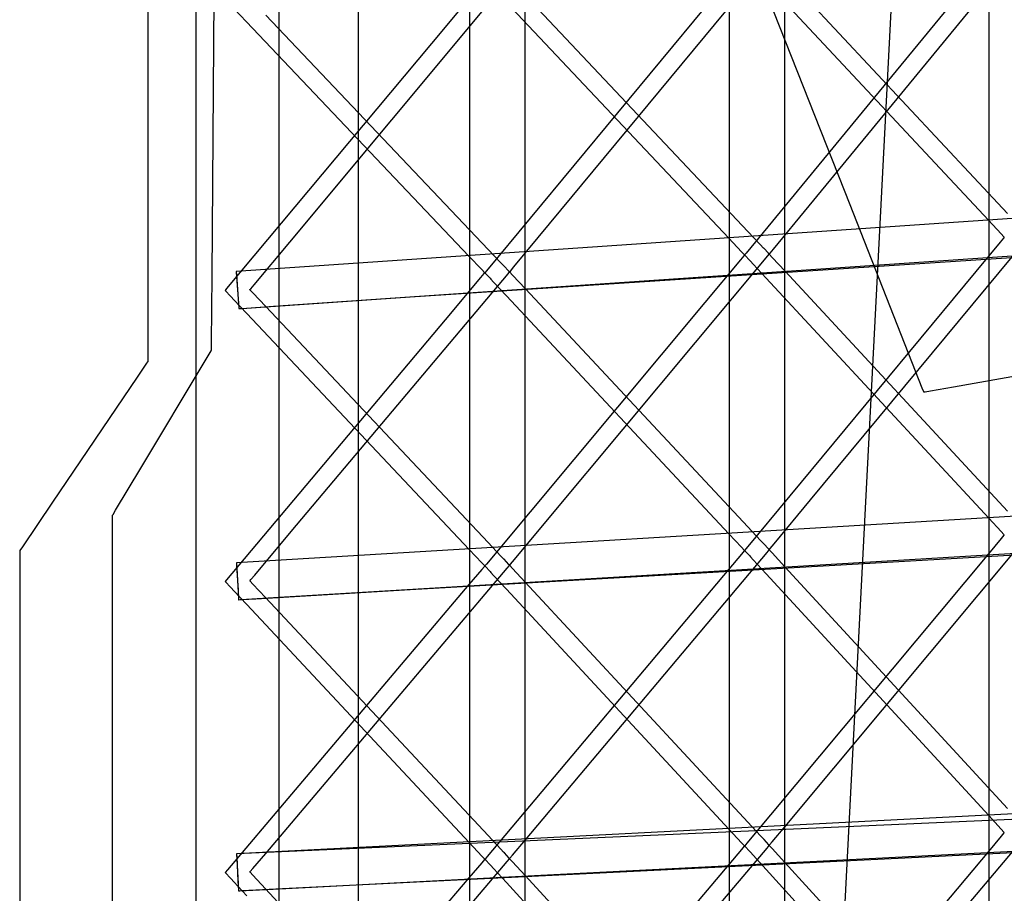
# Model space of a CAD drawing. Extents: x -1.87 to 2.02, y -1.45 to 3.07.
# Tile 4 of 59: x -1.63 to -1.38, y -0.98 to -0.75. Entities that reach past the tile are written whole.
import ezdxf

# ---------------------------------------------------------------- set-up
doc = ezdxf.new("R2010")
doc.units = 0

msp = doc.modelspace()

# ---------------------------------------------------------------- linework, layer by layer
at = {"layer": 'Layer 1', "color": 7, "linetype": 'CONTINUOUS'}
for p, q in [((-1.432551, -1.233299), (-1.432551, -0.161311)), ((-1.499815, -1.234725), (-1.499815, -0.170798)), ((-1.563477, -1.236153), (-1.563477, -0.18029)), ((-1.379701, -0.303357), (-1.379701, -1.422997)), ((-1.446965, -0.311714), (-1.446965, -1.422997)), ((-1.514229, -0.320071), (-1.514229, -1.422997)), ((-1.585099, -0.328431), (-1.585099, -1.422997)), ((-1.387086, -0.39658), (-1.43976, -1.422997)), ((-1.597551, -0.61421), (-1.597551, -0.775599)), ((-1.580863, -0.816281), (-1.579732, -0.662357)), ((-1.543055, -0.669243), (-1.543055, -0.812818)), ((-1.415645, -0.797886), (-1.456484, -0.694218)), ((-1.426266, -0.798154), (-1.369684, -0.729411)), ((-1.493521, -0.802847), (-1.436945, -0.734591)), ((-1.374825, -0.800152), (-1.432471, -0.738496)), ((-1.560775, -0.807541), (-1.504202, -0.739774)), ((-1.511327, -0.74081), (-1.520542, -0.751849)), ((-1.385996, -0.74167), (-1.442556, -0.810391)), ((-1.437424, -0.740236), (-1.379789, -0.801881)), ((-1.442096, -0.804786), (-1.499728, -0.743641)), ((-1.575237, -0.74707), (-1.571942, -0.750537)), ((-1.453269, -0.746759), (-1.509827, -0.814994)), ((-1.504685, -0.745385), (-1.447063, -0.806523)), ((-1.509366, -0.809421), (-1.566981, -0.748782)), ((-1.520542, -0.751849), (-1.577098, -0.819598)), ((-1.571942, -0.750537), (-1.514338, -0.811162)), ((-1.597551, -0.775599), (-1.597551, -0.833382)), ((-1.066006, -0.780383), (-1.574614, -0.815186)), ((-1.073005, -0.780861), (-1.574614, -0.815186)), ((-1.529537, -0.821732), (-1.019277, -0.788295)), ((-1.495662, -0.819414), (-1.053216, -0.789128)), ((-1.435488, -0.809358), (-1.426266, -0.798154)), ((-1.398682, -0.840945), (-1.415645, -0.797886)), ((-1.50274, -0.81397), (-1.493521, -0.802847)), ((-1.379789, -0.801881), (-1.376488, -0.805411)), ((-1.4388, -0.808284), (-1.442096, -0.804786)), ((-1.376488, -0.805411), (-1.375782, -0.806166)), ((-1.569992, -0.818582), (-1.560775, -0.807541)), ((-1.447063, -0.806523), (-1.443764, -0.810024)), ((-1.438096, -0.80903), (-1.4388, -0.808284)), ((-1.425848, -0.874281), (-1.369675, -0.806531)), ((-1.376774, -0.807565), (-1.38599, -0.818681)), ((-1.375896, -0.806506), (-1.376774, -0.807565)), ((-1.375715, -0.806288), (-1.375896, -0.806506)), ((-1.375782, -0.806166), (-1.375715, -0.806238)), ((-1.375715, -0.806238), (-1.375698, -0.806256)), ((-1.375698, -0.806267), (-1.375715, -0.806288)), ((-1.375698, -0.806256), (-1.375694, -0.80626)), ((-1.375694, -0.806263), (-1.375698, -0.806267)), ((-1.375694, -0.80626), (-1.375693, -0.806261)), ((-1.375693, -0.806261), (-1.375694, -0.806263)), ((-1.375693, -0.806261), (-1.375693, -0.806261)), ((-1.375693, -0.806261), (-1.375693, -0.806261)), ((-1.375693, -0.806261), (-1.375693, -0.806261)), ((-1.506071, -0.812889), (-1.509366, -0.809421)), ((-1.443764, -0.810024), (-1.443058, -0.810773)), ((-1.442991, -0.810894), (-1.443171, -0.81111)), ((-1.443058, -0.810773), (-1.44299, -0.810845)), ((-1.442974, -0.810874), (-1.442991, -0.810894)), ((-1.44299, -0.810845), (-1.442974, -0.810862)), ((-1.442974, -0.810862), (-1.44297, -0.810866)), ((-1.44297, -0.810869), (-1.442974, -0.810874)), ((-1.44297, -0.810866), (-1.442969, -0.810867)), ((-1.442969, -0.810868), (-1.44297, -0.810869)), ((-1.442969, -0.810867), (-1.442969, -0.810867)), ((-1.442969, -0.810867), (-1.442969, -0.810867)), ((-1.442969, -0.810867), (-1.442969, -0.810868)), ((-1.442556, -0.810391), (-1.442945, -0.810863)), ((-1.442945, -0.810863), (-1.442945, -0.810863)), ((-1.442945, -0.810863), (-1.442945, -0.810863)), ((-1.442945, -0.810863), (-1.442945, -0.810863)), ((-1.442945, -0.810863), (-1.442945, -0.810863)), ((-1.442945, -0.810863), (-1.442945, -0.810863)), ((-1.442945, -0.810863), (-1.442945, -0.810863)), ((-1.442945, -0.810863), (-1.442945, -0.810864)), ((-1.442945, -0.810864), (-1.442945, -0.810864)), ((-1.442945, -0.810864), (-1.442943, -0.810866)), ((-1.442943, -0.810866), (-1.442928, -0.810882)), ((-1.442928, -0.810882), (-1.442856, -0.810959)), ((-1.438029, -0.809101), (-1.438096, -0.80903)), ((-1.438013, -0.809118), (-1.438029, -0.809101)), ((-1.438009, -0.809122), (-1.438013, -0.809118)), ((-1.438008, -0.809123), (-1.438009, -0.809122)), ((-1.438008, -0.809124), (-1.438008, -0.809123)), ((-1.437996, -0.809136), (-1.438008, -0.809124)), ((-1.436776, -0.810432), (-1.437996, -0.809136)), ((-1.436936, -0.811139), (-1.436548, -0.810675)), ((-1.436572, -0.810649), (-1.436776, -0.810432)), ((-1.436552, -0.81067), (-1.436572, -0.810649)), ((-1.436571, -0.810674), (-1.43657, -0.810673)), ((-1.436571, -0.810675), (-1.436571, -0.810674)), ((-1.436571, -0.810674), (-1.436571, -0.810674)), ((-1.436571, -0.810674), (-1.436571, -0.810674)), ((-1.43657, -0.810676), (-1.436571, -0.810675)), ((-1.43657, -0.810673), (-1.436566, -0.810668)), ((-1.436566, -0.81068), (-1.43657, -0.810676)), ((-1.436566, -0.810668), (-1.436549, -0.810647)), ((-1.43655, -0.810697), (-1.436566, -0.81068)), ((-1.436548, -0.810674), (-1.436552, -0.81067)), ((-1.436483, -0.810769), (-1.43655, -0.810697)), ((-1.436549, -0.810647), (-1.436367, -0.810427)), ((-1.436548, -0.810675), (-1.436548, -0.810674)), ((-1.436548, -0.810674), (-1.436548, -0.810674)), ((-1.436548, -0.810674), (-1.436548, -0.810674)), ((-1.436548, -0.810674), (-1.436548, -0.810674)), ((-1.436548, -0.810674), (-1.436548, -0.810674)), ((-1.436548, -0.810674), (-1.436548, -0.810674)), ((-1.436548, -0.810674), (-1.436548, -0.810674)), ((-1.435778, -0.81153), (-1.436483, -0.810769)), ((-1.436367, -0.810427), (-1.435488, -0.809358)), ((-1.543055, -0.812818), (-1.543055, -1.260109)), ((-1.514338, -0.811162), (-1.511039, -0.814633)), ((-1.505367, -0.81363), (-1.506071, -0.812889)), ((-1.493103, -0.878406), (-1.436936, -0.811139)), ((-1.44405, -0.812162), (-1.453263, -0.823195)), ((-1.443171, -0.81111), (-1.44405, -0.812162)), ((-1.442856, -0.810959), (-1.441608, -0.812307)), ((-1.441608, -0.812307), (-1.441422, -0.812508)), ((-1.441422, -0.812508), (-1.440699, -0.813287)), ((-1.440699, -0.813287), (-1.437371, -0.816875)), ((-1.432479, -0.815085), (-1.435778, -0.81153)), ((-1.574614, -0.815186), (-1.574614, -0.815186)), ((-1.574614, -0.815186), (-1.574614, -0.815186)), ((-1.574614, -0.815186), (-1.574614, -0.815186)), ((-1.574614, -0.815186), (-1.574614, -0.815186)), ((-1.574614, -0.815186), (-1.574614, -0.815186)), ((-1.574614, -0.815186), (-1.574614, -0.815187)), ((-1.574614, -0.815186), (-1.574614, -0.815186)), ((-1.574614, -0.815186), (-1.574614, -0.815186)), ((-1.574614, -0.815186), (-1.574614, -0.815186)), ((-1.574614, -0.815186), (-1.574614, -0.815186)), ((-1.574614, -0.815186), (-1.574614, -0.815186)), ((-1.574614, -0.815186), (-1.574614, -0.815186)), ((-1.574614, -0.815186), (-1.574614, -0.815187)), ((-1.574614, -0.815187), (-1.574614, -0.815188)), ((-1.574614, -0.815187), (-1.574614, -0.815193)), ((-1.574614, -0.815188), (-1.574613, -0.815201)), ((-1.574614, -0.815193), (-1.574612, -0.815222)), ((-1.574613, -0.815201), (-1.574609, -0.815266)), ((-1.574612, -0.815222), (-1.574603, -0.815347)), ((-1.574609, -0.815266), (-1.57456, -0.815977)), ((-1.574603, -0.815347), (-1.574519, -0.816584)), ((-1.57456, -0.815977), (-1.574126, -0.822306)), ((-1.560361, -0.882529), (-1.504192, -0.815743)), ((-1.510447, -0.815711), (-1.511325, -0.816755)), ((-1.511039, -0.814633), (-1.510333, -0.815376)), ((-1.510266, -0.815496), (-1.510447, -0.815711)), ((-1.510333, -0.815376), (-1.510266, -0.815447)), ((-1.510266, -0.815447), (-1.510249, -0.815465)), ((-1.51025, -0.815476), (-1.510266, -0.815496)), ((-1.510246, -0.815471), (-1.51025, -0.815476)), ((-1.510249, -0.815465), (-1.510245, -0.815469)), ((-1.510245, -0.81547), (-1.510246, -0.815471)), ((-1.510245, -0.815469), (-1.510245, -0.81547)), ((-1.510245, -0.81547), (-1.510244, -0.81547)), ((-1.510244, -0.81547), (-1.510245, -0.81547)), ((-1.510244, -0.81547), (-1.510244, -0.81547)), ((-1.51022, -0.815469), (-1.510221, -0.81547)), ((-1.510221, -0.81547), (-1.510221, -0.81547)), ((-1.510221, -0.81547), (-1.510221, -0.81547)), ((-1.510221, -0.81547), (-1.510221, -0.81547)), ((-1.510221, -0.81547), (-1.510221, -0.81547)), ((-1.510221, -0.81547), (-1.510221, -0.81547)), ((-1.510221, -0.81547), (-1.510221, -0.81547)), ((-1.510221, -0.81547), (-1.51022, -0.81547)), ((-1.509827, -0.814994), (-1.51022, -0.815469)), ((-1.51022, -0.81547), (-1.510219, -0.815472)), ((-1.510219, -0.815472), (-1.510203, -0.815488)), ((-1.510203, -0.815488), (-1.510131, -0.815566)), ((-1.510131, -0.815566), (-1.508865, -0.816917)), ((-1.505301, -0.8137), (-1.505367, -0.81363)), ((-1.505284, -0.813717), (-1.505301, -0.8137)), ((-1.505281, -0.813721), (-1.505284, -0.813717)), ((-1.50528, -0.813722), (-1.505281, -0.813721)), ((-1.505279, -0.813722), (-1.50528, -0.813722)), ((-1.505267, -0.813735), (-1.505279, -0.813722)), ((-1.504031, -0.815034), (-1.505267, -0.813735)), ((-1.504192, -0.815743), (-1.5038, -0.815277)), ((-1.503824, -0.815251), (-1.504031, -0.815034)), ((-1.503804, -0.815272), (-1.503824, -0.815251)), ((-1.503823, -0.815277), (-1.503822, -0.815275)), ((-1.503822, -0.815278), (-1.503823, -0.815277)), ((-1.503823, -0.815277), (-1.503823, -0.815277)), ((-1.503823, -0.815277), (-1.503823, -0.815277)), ((-1.503823, -0.815277), (-1.503823, -0.815277)), ((-1.503822, -0.815275), (-1.503818, -0.81527)), ((-1.503818, -0.815282), (-1.503822, -0.815278)), ((-1.503818, -0.81527), (-1.503801, -0.81525)), ((-1.503802, -0.815299), (-1.503818, -0.815282)), ((-1.5038, -0.815276), (-1.503804, -0.815272)), ((-1.503735, -0.815371), (-1.503802, -0.815299)), ((-1.503801, -0.81525), (-1.503619, -0.815031)), ((-1.5038, -0.815277), (-1.5038, -0.815276)), ((-1.5038, -0.815277), (-1.503799, -0.815277)), ((-1.503799, -0.815277), (-1.5038, -0.815277)), ((-1.5038, -0.815277), (-1.5038, -0.815277)), ((-1.503799, -0.815277), (-1.503799, -0.815277)), ((-1.503799, -0.815277), (-1.503799, -0.815277)), ((-1.503799, -0.815277), (-1.503799, -0.815277)), ((-1.50303, -0.816125), (-1.503735, -0.815371)), ((-1.503619, -0.815031), (-1.50274, -0.81397)), ((-1.374826, -0.877224), (-1.432479, -0.815085)), ((-1.58099, -0.833582), (-1.580863, -0.816281)), ((-1.574519, -0.816584), (-1.573977, -0.824483)), ((-1.570871, -0.819635), (-1.569992, -0.818582)), ((-1.511325, -0.816755), (-1.520536, -0.827707)), ((-1.508865, -0.816917), (-1.508678, -0.817117)), ((-1.508678, -0.817117), (-1.507956, -0.81789)), ((-1.507956, -0.81789), (-1.504628, -0.821449)), ((-1.499732, -0.819652), (-1.50303, -0.816125)), ((-1.437371, -0.816875), (-1.379728, -0.879003)), ((-1.577098, -0.819598), (-1.577496, -0.820076)), ((-1.577496, -0.820076), (-1.577496, -0.820076)), ((-1.577496, -0.820076), (-1.577496, -0.820076)), ((-1.577496, -0.820076), (-1.577496, -0.820076)), ((-1.577496, -0.820076), (-1.577496, -0.820076)), ((-1.577496, -0.820076), (-1.577496, -0.820076)), ((-1.577496, -0.820076), (-1.577496, -0.820076)), ((-1.577496, -0.820076), (-1.577496, -0.820076)), ((-1.577496, -0.820076), (-1.577496, -0.820077)), ((-1.577496, -0.820077), (-1.577494, -0.820078)), ((-1.577494, -0.820078), (-1.577479, -0.820095)), ((-1.577479, -0.820095), (-1.577405, -0.820173)), ((-1.577405, -0.820173), (-1.576126, -0.821531)), ((-1.571075, -0.819879), (-1.571074, -0.819878)), ((-1.571074, -0.81988), (-1.571075, -0.819879)), ((-1.571075, -0.819879), (-1.571075, -0.819879)), ((-1.571075, -0.819879), (-1.571075, -0.819879)), ((-1.571075, -0.819879), (-1.571075, -0.819879)), ((-1.571074, -0.819878), (-1.57107, -0.819873)), ((-1.57107, -0.819884), (-1.571074, -0.81988)), ((-1.57107, -0.819873), (-1.571053, -0.819852)), ((-1.571054, -0.819902), (-1.57107, -0.819884)), ((-1.570987, -0.819973), (-1.571054, -0.819902)), ((-1.571053, -0.819852), (-1.570871, -0.819635)), ((-1.570282, -0.82072), (-1.570987, -0.819973)), ((-1.566985, -0.824218), (-1.570282, -0.82072)), ((-1.564951, -0.824156), (-1.495662, -0.819414)), ((-1.442096, -0.881283), (-1.499732, -0.819652)), ((-1.38599, -0.818681), (-1.442554, -0.886908)), ((-1.576126, -0.821531), (-1.575938, -0.821731)), ((-1.575938, -0.821731), (-1.575216, -0.822497)), ((-1.575216, -0.822497), (-1.571888, -0.826026)), ((-1.574126, -0.822306), (-1.573971, -0.824572)), ((-1.569465, -0.824465), (-1.529537, -0.821732)), ((-1.453263, -0.823195), (-1.509825, -0.890936)), ((-1.504628, -0.821449), (-1.447003, -0.88307)), ((-1.263188, -0.823109), (-1.388847, -0.8451)), ((-1.573977, -0.824483), (-1.573958, -0.824759)), ((-1.573971, -0.824572), (-1.573958, -0.824756)), ((-1.573958, -0.824756), (-1.573957, -0.82477)), ((-1.573958, -0.824759), (-1.573957, -0.824773)), ((-1.573957, -0.82477), (-1.573957, -0.824773)), ((-1.573957, -0.824773), (-1.573957, -0.824773)), ((-1.573957, -0.824773), (-1.573957, -0.824773)), ((-1.573957, -0.824773), (-1.573957, -0.824773)), ((-1.573957, -0.824773), (-1.573957, -0.824773)), ((-1.573957, -0.824773), (-1.573957, -0.824773)), ((-1.573957, -0.824773), (-1.573957, -0.824773)), ((-1.573957, -0.824773), (-1.573957, -0.824773)), ((-1.573957, -0.824773), (-1.573957, -0.824773)), ((-1.573957, -0.824773), (-1.573956, -0.824773)), ((-1.573957, -0.824773), (-1.573957, -0.824773)), ((-1.573957, -0.824773), (-1.573957, -0.824773)), ((-1.573957, -0.824773), (-1.573957, -0.824773)), ((-1.573957, -0.824773), (-1.573957, -0.824773)), ((-1.573957, -0.824773), (-1.573957, -0.824773)), ((-1.573957, -0.824773), (-1.573957, -0.824773)), ((-1.573957, -0.824773), (-1.573956, -0.824773)), ((-1.573956, -0.824773), (-1.573951, -0.824773)), ((-1.573956, -0.824773), (-1.573954, -0.824773)), ((-1.573954, -0.824773), (-1.573947, -0.824772)), ((-1.573951, -0.824773), (-1.573934, -0.824771)), ((-1.573947, -0.824772), (-1.573916, -0.82477)), ((-1.573934, -0.824771), (-1.573863, -0.824766)), ((-1.573916, -0.82477), (-1.573583, -0.824747)), ((-1.573863, -0.824766), (-1.573116, -0.824715)), ((-1.573583, -0.824747), (-1.571942, -0.824635)), ((-1.573116, -0.824715), (-1.569465, -0.824465)), ((-1.571942, -0.824635), (-1.564951, -0.824156)), ((-1.571888, -0.826026), (-1.514277, -0.887137)), ((-1.509363, -0.885339), (-1.566985, -0.824218)), ((-1.520536, -0.827707), (-1.577096, -0.894965)), ((-1.597551, -0.833382), (-1.597551, -0.83807)), ((-1.581002, -0.835164), (-1.58099, -0.833582)), ((-1.582672, -0.838309), (-1.581084, -0.835662)), ((-1.581084, -0.835662), (-1.581004, -0.835529)), ((-1.581004, -0.835488), (-1.581002, -0.835164)), ((-1.581004, -0.835519), (-1.581004, -0.835488)), ((-1.581004, -0.835526), (-1.581004, -0.835519)), ((-1.581004, -0.835528), (-1.581004, -0.835526)), ((-1.581004, -0.835529), (-1.581004, -0.835528)), ((-1.581004, -0.835529), (-1.581004, -0.835529)), ((-1.581004, -0.835529), (-1.581004, -0.835529)), ((-1.581004, -0.835529), (-1.581004, -0.835529)), ((-1.581004, -0.835529), (-1.581004, -0.835529)), ((-1.581004, -0.835529), (-1.581004, -0.835529)), ((-1.581004, -0.835529), (-1.581004, -0.835529)), ((-1.581004, -0.835529), (-1.581004, -0.835529)), ((-1.597828, -0.838917), (-1.600287, -0.84255)), ((-1.599337, -0.866083), (-1.582672, -0.838309)), ((-1.597603, -0.838585), (-1.597828, -0.838917)), ((-1.597557, -0.838518), (-1.597603, -0.838585)), ((-1.597553, -0.838511), (-1.597557, -0.838518)), ((-1.597552, -0.83851), (-1.597553, -0.838511)), ((-1.597551, -0.838509), (-1.597552, -0.838509)), ((-1.597552, -0.838509), (-1.597552, -0.83851)), ((-1.597551, -0.83807), (-1.597551, -0.838446)), ((-1.597551, -0.838446), (-1.597551, -0.838507)), ((-1.597551, -0.838507), (-1.597551, -0.838509)), ((-1.597551, -0.838509), (-1.597551, -0.838509)), ((-1.597551, -0.838509), (-1.597551, -0.838509)), ((-1.597551, -0.838509), (-1.597551, -0.838509)), ((-1.597551, -0.838509), (-1.597551, -0.838509)), ((-1.597551, -0.838509), (-1.597551, -0.838509)), ((-1.39693, -0.845392), (-1.398682, -0.840945)), ((-1.600287, -0.84255), (-1.622169, -0.874877)), ((-1.396562, -0.846325), (-1.39693, -0.845392)), ((-1.396527, -0.846414), (-1.396562, -0.846325)), ((-1.396519, -0.846436), (-1.396527, -0.846414)), ((-1.396517, -0.846441), (-1.396519, -0.846436)), ((-1.396516, -0.846442), (-1.396517, -0.846441)), ((-1.396477, -0.846435), (-1.396516, -0.846442)), ((-1.396516, -0.846442), (-1.396516, -0.846442)), ((-1.396516, -0.846442), (-1.396516, -0.846442)), ((-1.396516, -0.846442), (-1.396516, -0.846442)), ((-1.396182, -0.846384), (-1.396477, -0.846435)), ((-1.39476, -0.846135), (-1.396182, -0.846384)), ((-1.388847, -0.8451), (-1.39476, -0.846135)), ((-1.065957, -0.860106), (-1.574575, -0.89056)), ((-1.072996, -0.860525), (-1.574575, -0.89056)), ((-1.605854, -0.876945), (-1.599337, -0.866083)), ((-1.52958, -0.89749), (-1.019295, -0.868234)), ((-1.495699, -0.895461), (-1.053217, -0.868961)), ((-1.435327, -0.885713), (-1.425848, -0.874281)), ((-1.622169, -0.874877), (-1.630005, -0.886454)), ((-1.606521, -0.878055), (-1.605854, -0.876945)), ((-1.606677, -0.878316), (-1.606676, -0.878315)), ((-1.606677, -0.878317), (-1.606677, -0.878316)), ((-1.606677, -0.878316), (-1.606677, -0.878316)), ((-1.606677, -0.878316), (-1.606677, -0.878316)), ((-1.606677, -0.878316), (-1.606677, -0.878316)), ((-1.606677, -0.878316), (-1.606677, -0.878316)), ((-1.606677, -0.878321), (-1.606677, -0.878317)), ((-1.606677, -0.878459), (-1.606677, -0.878321)), ((-1.606677, -0.879299), (-1.606677, -0.878459)), ((-1.606677, -0.889754), (-1.606677, -0.879299)), ((-1.606676, -0.878315), (-1.606673, -0.878309)), ((-1.606673, -0.878309), (-1.60666, -0.878287)), ((-1.60666, -0.878287), (-1.606521, -0.878055)), ((-1.502579, -0.889755), (-1.493103, -0.878406)), ((-1.379728, -0.879003), (-1.37646, -0.882525)), ((-1.438798, -0.88481), (-1.442096, -0.881283)), ((-1.569835, -0.893794), (-1.560361, -0.882529)), ((-1.447003, -0.88307), (-1.443735, -0.886564)), ((-1.438092, -0.885564), (-1.438798, -0.88481)), ((-1.432481, -0.958859), (-1.369881, -0.88389)), ((-1.376489, -0.884304), (-1.379793, -0.888261)), ((-1.375782, -0.883458), (-1.376489, -0.884304)), ((-1.37646, -0.882525), (-1.375772, -0.883266)), ((-1.375715, -0.883377), (-1.375782, -0.883458)), ((-1.375772, -0.883266), (-1.37571, -0.883333)), ((-1.375698, -0.883358), (-1.375715, -0.883377)), ((-1.37571, -0.883333), (-1.375696, -0.883349)), ((-1.375694, -0.883353), (-1.375698, -0.883358)), ((-1.375696, -0.883349), (-1.375693, -0.883351)), ((-1.375693, -0.883352), (-1.375694, -0.883353)), ((-1.375693, -0.883351), (-1.375693, -0.883352)), ((-1.375693, -0.883352), (-1.375693, -0.883352)), ((-1.375693, -0.883352), (-1.375693, -0.883352)), ((-1.630641, -0.887393), (-1.630692, -0.887469)), ((-1.630005, -0.886454), (-1.630641, -0.887393)), ((-1.514277, -0.887137), (-1.511011, -0.890602)), ((-1.506065, -0.888837), (-1.509363, -0.885339)), ((-1.443735, -0.886564), (-1.443048, -0.887299)), ((-1.44299, -0.887409), (-1.443057, -0.887488)), ((-1.443048, -0.887299), (-1.442986, -0.887365)), ((-1.442974, -0.887389), (-1.44299, -0.887409)), ((-1.442986, -0.887365), (-1.442972, -0.88738)), ((-1.44297, -0.887384), (-1.442974, -0.887389)), ((-1.442972, -0.88738), (-1.442969, -0.887383)), ((-1.442969, -0.887383), (-1.44297, -0.887384)), ((-1.442969, -0.887383), (-1.442969, -0.887383)), ((-1.442969, -0.887383), (-1.442969, -0.887383)), ((-1.442969, -0.887383), (-1.442969, -0.887383)), ((-1.442554, -0.886908), (-1.442945, -0.887379)), ((-1.442945, -0.887379), (-1.442945, -0.887379)), ((-1.442945, -0.887379), (-1.442945, -0.887379)), ((-1.442945, -0.887379), (-1.442945, -0.887379)), ((-1.442945, -0.887379), (-1.442945, -0.887379)), ((-1.442945, -0.887379), (-1.442945, -0.887379)), ((-1.442945, -0.887379), (-1.442945, -0.887379)), ((-1.442945, -0.887379), (-1.442945, -0.887379)), ((-1.442945, -0.887379), (-1.442945, -0.88738)), ((-1.442945, -0.88738), (-1.442943, -0.887381)), ((-1.442943, -0.887381), (-1.442928, -0.887398)), ((-1.442928, -0.887398), (-1.442857, -0.887475)), ((-1.438025, -0.885636), (-1.438092, -0.885564)), ((-1.438009, -0.885654), (-1.438025, -0.885636)), ((-1.438005, -0.885658), (-1.438009, -0.885654)), ((-1.438004, -0.885659), (-1.438005, -0.885658)), ((-1.437992, -0.885672), (-1.438004, -0.885659)), ((-1.438004, -0.885659), (-1.438004, -0.885659)), ((-1.436775, -0.886971), (-1.437992, -0.885672)), ((-1.437142, -0.887921), (-1.436592, -0.887266)), ((-1.436572, -0.887188), (-1.436775, -0.886971)), ((-1.436592, -0.887266), (-1.436549, -0.887216)), ((-1.436552, -0.887209), (-1.436572, -0.887188)), ((-1.436571, -0.887213), (-1.43657, -0.887212)), ((-1.436571, -0.887214), (-1.436571, -0.887213)), ((-1.436568, -0.887217), (-1.436571, -0.887214)), ((-1.436571, -0.887214), (-1.436571, -0.887214)), ((-1.436571, -0.887214), (-1.436571, -0.887214)), ((-1.43657, -0.887212), (-1.436565, -0.887207)), ((-1.436553, -0.887233), (-1.436568, -0.887217)), ((-1.436565, -0.887207), (-1.436519, -0.887151)), ((-1.43649, -0.887302), (-1.436553, -0.887233)), ((-1.436548, -0.887213), (-1.436552, -0.887209)), ((-1.436549, -0.887216), (-1.436548, -0.887214)), ((-1.436548, -0.887214), (-1.436548, -0.887213)), ((-1.436548, -0.887214), (-1.436548, -0.887214)), ((-1.436548, -0.887214), (-1.436548, -0.887214)), ((-1.436548, -0.887214), (-1.436548, -0.887214)), ((-1.436548, -0.887214), (-1.436548, -0.887214)), ((-1.436548, -0.887214), (-1.436548, -0.887214)), ((-1.436548, -0.887214), (-1.436548, -0.887214)), ((-1.436548, -0.887214), (-1.436548, -0.887214)), ((-1.436519, -0.887151), (-1.436292, -0.886877)), ((-1.435798, -0.888054), (-1.43649, -0.887302)), ((-1.436292, -0.886877), (-1.435327, -0.885713)), ((-1.630692, -0.887469), (-1.630701, -0.887481)), ((-1.630701, -0.887481), (-1.630701, -0.887481)), ((-1.630701, -0.887481), (-1.630701, -0.887482)), ((-1.630701, -0.887482), (-1.630701, -0.887482)), ((-1.630701, -0.887482), (-1.630701, -0.887482)), ((-1.630701, -0.887482), (-1.630701, -0.887482)), ((-1.630701, -0.887482), (-1.630701, -0.887486)), ((-1.630701, -0.887486), (-1.630701, -0.887502)), ((-1.630701, -0.887502), (-1.630701, -0.88757)), ((-1.630701, -0.88757), (-1.630701, -0.887845)), ((-1.630701, -0.887845), (-1.630701, -0.890755)), ((-1.606677, -1.018556), (-1.606677, -0.889754)), ((-1.50536, -0.889585), (-1.506065, -0.888837)), ((-1.505293, -0.889656), (-1.50536, -0.889585)), ((-1.505277, -0.889673), (-1.505293, -0.889656)), ((-1.505273, -0.889677), (-1.505277, -0.889673)), ((-1.505272, -0.889678), (-1.505273, -0.889677)), ((-1.505271, -0.889679), (-1.505272, -0.889678)), ((-1.50526, -0.889691), (-1.505271, -0.889679)), ((-1.50403, -0.890997), (-1.50526, -0.889691)), ((-1.503544, -0.890911), (-1.502579, -0.889755)), ((-1.499734, -0.962348), (-1.437142, -0.887921)), ((-1.443764, -0.888329), (-1.447067, -0.892256)), ((-1.443057, -0.887488), (-1.443764, -0.888329)), ((-1.442857, -0.887475), (-1.441612, -0.88883)), ((-1.379793, -0.888261), (-1.442363, -0.963199)), ((-1.441612, -0.88883), (-1.441427, -0.889032)), ((-1.441427, -0.889032), (-1.440705, -0.889816)), ((-1.440705, -0.889816), (-1.437378, -0.89343)), ((-1.432521, -0.891614), (-1.435798, -0.888054)), ((-1.630701, -0.890755), (-1.630701, -0.904655)), ((-1.574575, -0.89056), (-1.574575, -0.89056)), ((-1.574575, -0.89056), (-1.574575, -0.89056)), ((-1.574575, -0.89056), (-1.574575, -0.89056)), ((-1.574575, -0.89056), (-1.574575, -0.89056)), ((-1.574575, -0.89056), (-1.574575, -0.89056)), ((-1.574575, -0.89056), (-1.574575, -0.890561)), ((-1.574575, -0.89056), (-1.574575, -0.89056)), ((-1.574575, -0.89056), (-1.574575, -0.89056)), ((-1.574575, -0.89056), (-1.574575, -0.89056)), ((-1.574575, -0.89056), (-1.574575, -0.89056)), ((-1.574575, -0.89056), (-1.574575, -0.89056)), ((-1.574575, -0.89056), (-1.574575, -0.89056)), ((-1.574575, -0.89056), (-1.574575, -0.890561)), ((-1.574575, -0.890561), (-1.574575, -0.890562)), ((-1.574575, -0.890561), (-1.574575, -0.890567)), ((-1.574575, -0.890562), (-1.574574, -0.890575)), ((-1.574575, -0.890567), (-1.574573, -0.890596)), ((-1.574574, -0.890575), (-1.57457, -0.89064)), ((-1.574573, -0.890596), (-1.574565, -0.890721)), ((-1.57457, -0.89064), (-1.574528, -0.891352)), ((-1.574565, -0.890721), (-1.574491, -0.891959)), ((-1.574528, -0.891352), (-1.574148, -0.897683)), ((-1.574491, -0.891959), (-1.574018, -0.899861)), ((-1.566991, -0.965833), (-1.504402, -0.891952)), ((-1.511039, -0.892353), (-1.514342, -0.896251)), ((-1.510333, -0.891519), (-1.511039, -0.892353)), ((-1.511011, -0.890602), (-1.510323, -0.891331)), ((-1.510266, -0.89144), (-1.510333, -0.891519)), ((-1.510323, -0.891331), (-1.510261, -0.891397)), ((-1.510249, -0.89142), (-1.510266, -0.89144)), ((-1.510261, -0.891397), (-1.510247, -0.891412)), ((-1.510245, -0.891416), (-1.510249, -0.89142)), ((-1.510247, -0.891412), (-1.510245, -0.891414)), ((-1.510245, -0.891414), (-1.510244, -0.891415)), ((-1.510244, -0.891415), (-1.510245, -0.891415)), ((-1.510245, -0.891415), (-1.510245, -0.891416)), ((-1.510244, -0.891415), (-1.510244, -0.891415)), ((-1.51022, -0.89141), (-1.510221, -0.891411)), ((-1.510221, -0.891411), (-1.510221, -0.891411)), ((-1.510221, -0.891411), (-1.510221, -0.891411)), ((-1.510221, -0.891411), (-1.510221, -0.891411)), ((-1.510221, -0.891411), (-1.510221, -0.891411)), ((-1.510221, -0.891411), (-1.510221, -0.891411)), ((-1.510221, -0.891411), (-1.510221, -0.891411)), ((-1.510221, -0.891411), (-1.51022, -0.891411)), ((-1.509825, -0.890936), (-1.51022, -0.89141)), ((-1.51022, -0.891411), (-1.510219, -0.891413)), ((-1.510219, -0.891413), (-1.510203, -0.891429)), ((-1.510203, -0.891429), (-1.510131, -0.891507)), ((-1.510131, -0.891507), (-1.508873, -0.892866)), ((-1.447067, -0.892256), (-1.509632, -0.96665)), ((-1.504402, -0.891952), (-1.503844, -0.891294)), ((-1.503824, -0.891216), (-1.50403, -0.890997)), ((-1.503844, -0.891294), (-1.503801, -0.891243)), ((-1.503804, -0.891237), (-1.503824, -0.891216)), ((-1.503823, -0.891245), (-1.503822, -0.891244)), ((-1.503823, -0.891246), (-1.503823, -0.891245)), ((-1.503823, -0.891245), (-1.503823, -0.891245)), ((-1.503823, -0.891245), (-1.503823, -0.891245)), ((-1.50382, -0.891249), (-1.503823, -0.891246)), ((-1.503822, -0.891244), (-1.503817, -0.891238)), ((-1.503805, -0.891265), (-1.50382, -0.891249)), ((-1.503817, -0.891238), (-1.503771, -0.891183)), ((-1.503742, -0.891333), (-1.503805, -0.891265)), ((-1.5038, -0.891241), (-1.503804, -0.891237)), ((-1.503801, -0.891243), (-1.5038, -0.891242)), ((-1.5038, -0.891242), (-1.5038, -0.891241)), ((-1.5038, -0.891241), (-1.503799, -0.891241)), ((-1.503799, -0.891241), (-1.5038, -0.891241)), ((-1.5038, -0.891241), (-1.5038, -0.891241)), ((-1.5038, -0.891241), (-1.5038, -0.891241)), ((-1.503799, -0.891241), (-1.503799, -0.891241)), ((-1.503799, -0.891241), (-1.503799, -0.891241)), ((-1.503799, -0.891241), (-1.503799, -0.891241)), ((-1.503771, -0.891183), (-1.503544, -0.890911)), ((-1.50305, -0.892079), (-1.503742, -0.891333)), ((-1.499774, -0.895609), (-1.50305, -0.892079)), ((-1.374861, -0.954252), (-1.432521, -0.891614)), ((-1.577096, -0.894965), (-1.577496, -0.895442)), ((-1.571027, -0.895211), (-1.5708, -0.894941)), ((-1.5708, -0.894941), (-1.569835, -0.893794)), ((-1.508873, -0.892866), (-1.508687, -0.893066)), ((-1.508687, -0.893066), (-1.507965, -0.893844)), ((-1.507965, -0.893844), (-1.504639, -0.897429)), ((-1.437378, -0.89343), (-1.379732, -0.956058)), ((-1.577496, -0.895442), (-1.577496, -0.895442)), ((-1.577496, -0.895442), (-1.577496, -0.895442)), ((-1.577496, -0.895442), (-1.577496, -0.895442)), ((-1.577496, -0.895442), (-1.577496, -0.895442)), ((-1.577496, -0.895442), (-1.577496, -0.895442)), ((-1.577496, -0.895442), (-1.577496, -0.895442)), ((-1.577496, -0.895442), (-1.577496, -0.895442)), ((-1.577496, -0.895442), (-1.577496, -0.895443)), ((-1.577496, -0.895443), (-1.577494, -0.895444)), ((-1.577494, -0.895444), (-1.577479, -0.895461)), ((-1.577479, -0.895461), (-1.577406, -0.895539)), ((-1.577406, -0.895539), (-1.57613, -0.896901)), ((-1.514342, -0.896251), (-1.576901, -0.9701)), ((-1.57613, -0.896901), (-1.575943, -0.897101)), ((-1.575943, -0.897101), (-1.575221, -0.897872)), ((-1.571079, -0.895272), (-1.571078, -0.895271)), ((-1.571079, -0.895273), (-1.571079, -0.895272)), ((-1.571076, -0.895276), (-1.571079, -0.895273)), ((-1.571079, -0.895273), (-1.571079, -0.895273)), ((-1.571079, -0.895273), (-1.571079, -0.895273)), ((-1.571078, -0.895271), (-1.571073, -0.895266)), ((-1.571061, -0.895292), (-1.571076, -0.895276)), ((-1.571073, -0.895266), (-1.571027, -0.895211)), ((-1.570998, -0.89536), (-1.571061, -0.895292)), ((-1.570306, -0.896099), (-1.570998, -0.89536)), ((-1.567031, -0.899601), (-1.570306, -0.896099)), ((-1.569508, -0.899882), (-1.52958, -0.89749)), ((-1.564994, -0.899611), (-1.495699, -0.895461)), ((-1.504639, -0.897429), (-1.447003, -0.959546)), ((-1.442132, -0.957733), (-1.499774, -0.895609)), ((-1.575221, -0.897872), (-1.571896, -0.901428)), ((-1.574148, -0.897683), (-1.574012, -0.89995)), ((-1.574018, -0.899861), (-1.574001, -0.900137)), ((-1.574012, -0.89995), (-1.574001, -0.900134)), ((-1.574001, -0.900134), (-1.574, -0.900148)), ((-1.574001, -0.900137), (-1.574, -0.900151)), ((-1.574, -0.900148), (-1.574, -0.900151)), ((-1.574, -0.900151), (-1.574, -0.900151)), ((-1.574, -0.900151), (-1.574, -0.900151)), ((-1.574, -0.900151), (-1.574, -0.900151)), ((-1.574, -0.900151), (-1.574, -0.900151)), ((-1.574, -0.900151), (-1.574, -0.900151)), ((-1.574, -0.900151), (-1.574, -0.900151)), ((-1.574, -0.900151), (-1.574, -0.900151)), ((-1.574, -0.900151), (-1.574, -0.900151)), ((-1.574, -0.900151), (-1.573999, -0.900151)), ((-1.574, -0.900151), (-1.574, -0.900151)), ((-1.574, -0.900151), (-1.574, -0.900151)), ((-1.574, -0.900151), (-1.574, -0.900151)), ((-1.574, -0.900151), (-1.574, -0.900151)), ((-1.574, -0.900151), (-1.574, -0.900151)), ((-1.574, -0.900151), (-1.574, -0.900151)), ((-1.574, -0.900151), (-1.574, -0.900151)), ((-1.574, -0.900151), (-1.573998, -0.900151)), ((-1.573999, -0.900151), (-1.573995, -0.900151)), ((-1.573998, -0.900151), (-1.57399, -0.90015)), ((-1.573995, -0.900151), (-1.573977, -0.900149)), ((-1.57399, -0.90015), (-1.573959, -0.900148)), ((-1.573977, -0.900149), (-1.573907, -0.900145)), ((-1.573959, -0.900148), (-1.573626, -0.900128)), ((-1.573907, -0.900145), (-1.573159, -0.9001)), ((-1.573626, -0.900128), (-1.571985, -0.90003)), ((-1.573159, -0.9001), (-1.569508, -0.899882)), ((-1.571985, -0.90003), (-1.564994, -0.899611)), ((-1.509402, -0.961219), (-1.567031, -0.899601)), ((-1.571896, -0.901428), (-1.514281, -0.963035)), ((-1.630701, -0.904655), (-1.630701, -1.040647)), ((-0.97304, -0.939304), (-1.574532, -0.965934)), ((-1.065907, -0.939829), (-1.574532, -0.965934)), ((-1.529619, -0.973252), (-1.019312, -0.948171)), ((-1.495733, -0.971513), (-1.053218, -0.948795)), ((-1.379732, -0.956058), (-1.376462, -0.959611)), ((-1.43881, -0.961313), (-1.442132, -0.957733)), ((-1.43578, -0.96281), (-1.432481, -0.958859)), ((-1.506082, -0.964769), (-1.509402, -0.961219)), ((-1.447003, -0.959546), (-1.443733, -0.963071)), ((-1.438092, -0.962088), (-1.43881, -0.961313)), ((-1.432473, -1.035424), (-1.369882, -0.961002)), ((-1.376487, -0.96139), (-1.379788, -0.965315)), ((-1.375781, -0.960551), (-1.376487, -0.96139)), ((-1.376462, -0.959611), (-1.375773, -0.960359)), ((-1.375714, -0.960471), (-1.375781, -0.960551)), ((-1.375773, -0.960359), (-1.37571, -0.960427)), ((-1.375698, -0.960452), (-1.375714, -0.960471)), ((-1.37571, -0.960427), (-1.375696, -0.960443)), ((-1.375694, -0.960447), (-1.375698, -0.960452)), ((-1.375696, -0.960443), (-1.375693, -0.960446)), ((-1.375693, -0.960446), (-1.375694, -0.960447)), ((-1.375693, -0.960446), (-1.375693, -0.960446)), ((-1.375693, -0.960446), (-1.375693, -0.960446)), ((-1.375693, -0.960446), (-1.375693, -0.960446)), ((-1.514281, -0.963035), (-1.511013, -0.96653)), ((-1.503032, -0.96627), (-1.499734, -0.962348)), ((-1.443733, -0.963071), (-1.443045, -0.963813)), ((-1.442986, -0.963924), (-1.443053, -0.964003)), ((-1.443045, -0.963813), (-1.442982, -0.96388)), ((-1.44297, -0.963905), (-1.442986, -0.963924)), ((-1.442982, -0.96388), (-1.442968, -0.963896)), ((-1.442966, -0.9639), (-1.44297, -0.963905)), ((-1.442968, -0.963896), (-1.442965, -0.963899)), ((-1.442965, -0.963899), (-1.442966, -0.9639)), ((-1.442965, -0.963899), (-1.442965, -0.963899)), ((-1.442965, -0.963899), (-1.442965, -0.963899)), ((-1.442965, -0.963899), (-1.442965, -0.963899)), ((-1.442944, -0.963897), (-1.442945, -0.963898)), ((-1.442945, -0.963898), (-1.442945, -0.963899)), ((-1.442945, -0.963899), (-1.442945, -0.963899)), ((-1.442945, -0.963899), (-1.442945, -0.963899)), ((-1.442945, -0.963899), (-1.442945, -0.963899)), ((-1.442945, -0.963899), (-1.442945, -0.963899)), ((-1.442945, -0.963899), (-1.442945, -0.963899)), ((-1.442945, -0.963899), (-1.442945, -0.963899)), ((-1.442945, -0.963899), (-1.442945, -0.963899)), ((-1.442945, -0.963899), (-1.442943, -0.963901)), ((-1.442902, -0.963847), (-1.442944, -0.963897)), ((-1.442943, -0.963901), (-1.442928, -0.963917)), ((-1.442928, -0.963917), (-1.442857, -0.963995)), ((-1.442363, -0.963199), (-1.442902, -0.963847)), ((-1.437906, -0.962288), (-1.438092, -0.962088)), ((-1.436637, -0.963656), (-1.437906, -0.962288)), ((-1.437145, -0.964458), (-1.436592, -0.963805)), ((-1.436565, -0.963734), (-1.436637, -0.963656)), ((-1.436592, -0.963805), (-1.436549, -0.963755)), ((-1.436571, -0.963757), (-1.43657, -0.963756)), ((-1.436571, -0.963758), (-1.436571, -0.963757)), ((-1.436571, -0.963757), (-1.436571, -0.963757)), ((-1.436571, -0.963757), (-1.436571, -0.963757)), ((-1.436568, -0.963761), (-1.436571, -0.963758)), ((-1.43657, -0.963756), (-1.436567, -0.963752)), ((-1.436554, -0.963776), (-1.436568, -0.963761)), ((-1.436567, -0.963752), (-1.436551, -0.963732)), ((-1.436549, -0.963751), (-1.436565, -0.963734)), ((-1.43649, -0.963846), (-1.436554, -0.963776)), ((-1.436551, -0.963732), (-1.436484, -0.963653)), ((-1.436548, -0.963753), (-1.436549, -0.963751)), ((-1.436549, -0.963755), (-1.436548, -0.963754)), ((-1.436548, -0.963754), (-1.436548, -0.963753)), ((-1.436548, -0.963753), (-1.436548, -0.963753)), ((-1.436548, -0.963753), (-1.436548, -0.963753)), ((-1.436548, -0.963753), (-1.436548, -0.963753)), ((-1.436548, -0.963753), (-1.436548, -0.963753)), ((-1.436548, -0.963753), (-1.436548, -0.963753)), ((-1.436548, -0.963753), (-1.436548, -0.963753)), ((-1.436548, -0.963753), (-1.436548, -0.963753)), ((-1.435799, -0.964602), (-1.43649, -0.963846)), ((-1.436484, -0.963653), (-1.43578, -0.96281)), ((-1.574532, -0.965934), (-1.574532, -0.965934)), ((-1.574532, -0.965934), (-1.574532, -0.965934)), ((-1.574532, -0.965934), (-1.574532, -0.965934)), ((-1.574532, -0.965934), (-1.574532, -0.965934)), ((-1.574532, -0.965934), (-1.574532, -0.965934)), ((-1.574532, -0.965934), (-1.574532, -0.965935)), ((-1.574532, -0.965934), (-1.574532, -0.965934)), ((-1.574532, -0.965934), (-1.574532, -0.965934)), ((-1.574532, -0.965934), (-1.574532, -0.965934)), ((-1.574532, -0.965934), (-1.574532, -0.965934)), ((-1.574532, -0.965934), (-1.574532, -0.965934)), ((-1.574532, -0.965934), (-1.574532, -0.965935)), ((-1.574532, -0.965935), (-1.574532, -0.965936)), ((-1.574532, -0.965935), (-1.574532, -0.965935)), ((-1.574532, -0.965935), (-1.574531, -0.965941)), ((-1.574532, -0.965936), (-1.574531, -0.965949)), ((-1.574531, -0.965941), (-1.57453, -0.96597)), ((-1.574531, -0.965949), (-1.574528, -0.966014)), ((-1.57453, -0.96597), (-1.574524, -0.966095)), ((-1.574528, -0.966014), (-1.574491, -0.966726)), ((-1.574524, -0.966095), (-1.57446, -0.967334)), ((-1.570289, -0.969726), (-1.566991, -0.965833)), ((-1.505363, -0.965537), (-1.506082, -0.964769)), ((-1.505177, -0.965737), (-1.505363, -0.965537)), ((-1.503891, -0.967109), (-1.505177, -0.965737)), ((-1.503736, -0.967106), (-1.503032, -0.96627)), ((-1.499726, -1.038338), (-1.437145, -0.964458)), ((-1.443758, -0.964835), (-1.447059, -0.968732)), ((-1.443053, -0.964003), (-1.443758, -0.964835)), ((-1.442857, -0.963995), (-1.44162, -0.96535)), ((-1.379788, -0.965315), (-1.442361, -1.039718)), ((-1.44162, -0.96535), (-1.441436, -0.965551)), ((-1.441436, -0.965551), (-1.440717, -0.966338)), ((-1.440717, -0.966338), (-1.437394, -0.969977)), ((-1.432524, -0.968188), (-1.435799, -0.964602)), ((-1.574491, -0.966726), (-1.574166, -0.973063)), ((-1.57446, -0.967334), (-1.574055, -0.975243)), ((-1.566983, -1.041252), (-1.504405, -0.967914)), ((-1.511037, -0.968281), (-1.514337, -0.972149)), ((-1.510332, -0.967455), (-1.511037, -0.968281)), ((-1.511013, -0.96653), (-1.510324, -0.967266)), ((-1.510265, -0.967376), (-1.510332, -0.967455)), ((-1.510324, -0.967266), (-1.510262, -0.967333)), ((-1.510249, -0.967357), (-1.510265, -0.967376)), ((-1.510262, -0.967333), (-1.510247, -0.967348)), ((-1.510245, -0.967353), (-1.510249, -0.967357)), ((-1.510247, -0.967348), (-1.510245, -0.967351)), ((-1.510245, -0.967351), (-1.510244, -0.967352)), ((-1.510244, -0.967352), (-1.510245, -0.967352)), ((-1.510245, -0.967352), (-1.510245, -0.967353)), ((-1.510244, -0.967352), (-1.510244, -0.967352)), ((-1.51022, -0.967351), (-1.510221, -0.967352)), ((-1.510221, -0.967352), (-1.510221, -0.967352)), ((-1.510221, -0.967352), (-1.510221, -0.967352)), ((-1.510221, -0.967352), (-1.510221, -0.967352)), ((-1.510221, -0.967352), (-1.510221, -0.967352)), ((-1.510221, -0.967352), (-1.510221, -0.967352)), ((-1.510221, -0.967352), (-1.510221, -0.967352)), ((-1.510221, -0.967352), (-1.51022, -0.967352)), ((-1.510219, -0.96735), (-1.51022, -0.967351)), ((-1.51022, -0.967352), (-1.510219, -0.967354)), ((-1.510177, -0.9673), (-1.510219, -0.96735)), ((-1.510219, -0.967354), (-1.510204, -0.96737)), ((-1.510204, -0.96737), (-1.510132, -0.967448)), ((-1.509632, -0.96665), (-1.510177, -0.9673)), ((-1.510132, -0.967448), (-1.508877, -0.96881)), ((-1.447059, -0.968732), (-1.509629, -1.042593)), ((-1.508877, -0.96881), (-1.508692, -0.969011)), ((-1.508692, -0.969011), (-1.507973, -0.969792)), ((-1.504405, -0.967914), (-1.503844, -0.967258)), ((-1.503817, -0.967187), (-1.503891, -0.967109)), ((-1.503844, -0.967258), (-1.503801, -0.967208)), ((-1.503823, -0.96721), (-1.503822, -0.967209)), ((-1.50382, -0.967213), (-1.503823, -0.96721)), ((-1.503823, -0.96721), (-1.503823, -0.96721)), ((-1.503823, -0.96721), (-1.503823, -0.96721)), ((-1.503823, -0.96721), (-1.503823, -0.96721)), ((-1.503822, -0.967209), (-1.503819, -0.967204)), ((-1.503805, -0.967229), (-1.50382, -0.967213)), ((-1.503819, -0.967204), (-1.503802, -0.967185)), ((-1.503801, -0.967204), (-1.503817, -0.967187)), ((-1.503742, -0.967298), (-1.503805, -0.967229)), ((-1.503802, -0.967185), (-1.503736, -0.967106)), ((-1.5038, -0.967205), (-1.503801, -0.967204)), ((-1.503801, -0.967208), (-1.5038, -0.967206)), ((-1.5038, -0.967206), (-1.5038, -0.967205)), ((-1.5038, -0.967206), (-1.5038, -0.967206)), ((-1.5038, -0.967206), (-1.503799, -0.967206)), ((-1.503799, -0.967206), (-1.5038, -0.967206)), ((-1.5038, -0.967206), (-1.5038, -0.967206)), ((-1.503799, -0.967206), (-1.503799, -0.967206)), ((-1.503799, -0.967206), (-1.503799, -0.967206)), ((-1.503799, -0.967206), (-1.503799, -0.967206)), ((-1.503052, -0.968048), (-1.503742, -0.967298)), ((-1.499777, -0.971605), (-1.503052, -0.968048)), ((-1.374858, -1.031322), (-1.432524, -0.968188)), ((-1.577495, -0.970802), (-1.577496, -0.970804)), ((-1.577496, -0.970804), (-1.577496, -0.970804)), ((-1.577496, -0.970804), (-1.577496, -0.970804)), ((-1.577496, -0.970804), (-1.577496, -0.970804)), ((-1.577496, -0.970804), (-1.577496, -0.970804)), ((-1.577496, -0.970804), (-1.577496, -0.970804)), ((-1.577496, -0.970804), (-1.577496, -0.970804)), ((-1.577496, -0.970804), (-1.577496, -0.970805)), ((-1.577496, -0.970805), (-1.577496, -0.970805)), ((-1.577496, -0.970805), (-1.577494, -0.970806)), ((-1.577452, -0.970752), (-1.577495, -0.970802)), ((-1.577494, -0.970806), (-1.577479, -0.970823)), ((-1.577479, -0.970823), (-1.577406, -0.970901)), ((-1.576901, -0.9701), (-1.577452, -0.970752)), ((-1.577406, -0.970901), (-1.576138, -0.97227)), ((-1.571079, -0.970659), (-1.571078, -0.970658)), ((-1.571076, -0.970662), (-1.571079, -0.970659)), ((-1.571079, -0.970659), (-1.571079, -0.970659)), ((-1.571079, -0.970659), (-1.571079, -0.970659)), ((-1.571079, -0.970659), (-1.571079, -0.970659)), ((-1.571078, -0.970658), (-1.571074, -0.970653)), ((-1.571061, -0.970678), (-1.571076, -0.970662)), ((-1.571074, -0.970653), (-1.571058, -0.970634)), ((-1.570998, -0.970746), (-1.571061, -0.970678)), ((-1.571058, -0.970634), (-1.570992, -0.970556)), ((-1.570308, -0.97149), (-1.570998, -0.970746)), ((-1.570992, -0.970556), (-1.570289, -0.969726)), ((-1.567034, -0.975018), (-1.570308, -0.97149)), ((-1.565032, -0.97507), (-1.495733, -0.971513)), ((-1.507973, -0.969792), (-1.504651, -0.973401)), ((-1.442128, -1.034232), (-1.499777, -0.971605)), ((-1.437394, -0.969977), (-1.379741, -1.033104)), ((-1.514337, -0.972149), (-1.576897, -1.045469)), ((-1.576138, -0.97227), (-1.575952, -0.97247)), ((-1.575952, -0.97247), (-1.575233, -0.973245)), ((-1.575233, -0.973245), (-1.571912, -0.976825)), ((-1.574166, -0.973063), (-1.57405, -0.975331)), ((-1.569548, -0.975302), (-1.529619, -0.973252)), ((-1.504651, -0.973401), (-1.447012, -1.036018)), ((-1.574055, -0.975243), (-1.57404, -0.975519)), ((-1.57405, -0.975331), (-1.574041, -0.975515)), ((-1.574041, -0.975515), (-1.57404, -0.97553)), ((-1.57404, -0.975519), (-1.57404, -0.975533)), ((-1.57404, -0.97553), (-1.57404, -0.975533)), ((-1.57404, -0.975533), (-1.57404, -0.975533)), ((-1.57404, -0.975533), (-1.57404, -0.975533)), ((-1.57404, -0.975533), (-1.57404, -0.975533)), ((-1.57404, -0.975533), (-1.57404, -0.975533)), ((-1.57404, -0.975533), (-1.57404, -0.975533)), ((-1.57404, -0.975533), (-1.57404, -0.975533)), ((-1.57404, -0.975533), (-1.57404, -0.975533)), ((-1.57404, -0.975533), (-1.574039, -0.975533)), ((-1.57404, -0.975533), (-1.57404, -0.975533)), ((-1.57404, -0.975533), (-1.57404, -0.975533)), ((-1.57404, -0.975533), (-1.57404, -0.975533)), ((-1.57404, -0.975533), (-1.57404, -0.975533)), ((-1.57404, -0.975533), (-1.57404, -0.975533)), ((-1.57404, -0.975533), (-1.57404, -0.975533)), ((-1.57404, -0.975533), (-1.574039, -0.975533)), ((-1.574039, -0.975533), (-1.574038, -0.975533)), ((-1.574039, -0.975533), (-1.574037, -0.975533)), ((-1.574038, -0.975533), (-1.574034, -0.975532)), ((-1.574037, -0.975533), (-1.574029, -0.975532)), ((-1.574034, -0.975532), (-1.574016, -0.975532)), ((-1.574029, -0.975532), (-1.573998, -0.975531)), ((-1.574016, -0.975532), (-1.573946, -0.975528)), ((-1.573998, -0.975531), (-1.573665, -0.975514)), ((-1.573946, -0.975528), (-1.573199, -0.97549)), ((-1.573665, -0.975514), (-1.572024, -0.975429)), ((-1.573199, -0.97549), (-1.569548, -0.975302)), ((-1.572024, -0.975429), (-1.565032, -0.97507)), ((-1.509399, -1.037139), (-1.567034, -0.975018))]:
    msp.add_line(p, q, dxfattribs=at)

doc.saveas('drawing.dxf')
